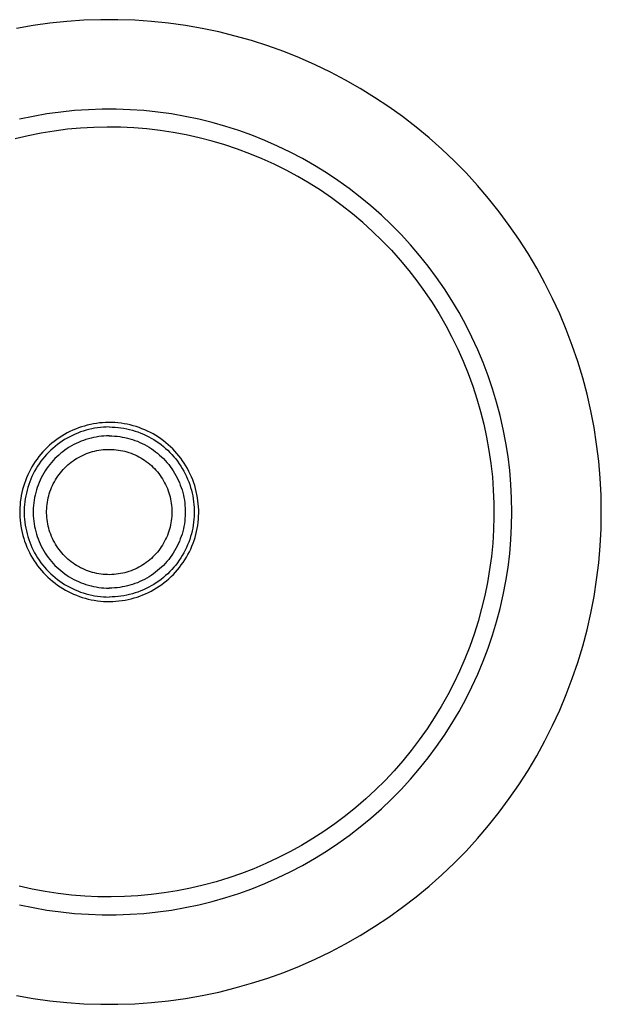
# Model space of a CAD drawing. Header units: millimetres. Extents: x 13 to 1450, y -837 to 950.
# Tile 4 of 7: x 1170 to 1203, y -591 to -536. Entities that reach past the tile are written whole.
import ezdxf

# ---------------------------------------------------------------- set-up
doc = ezdxf.new("R2010")
doc.units = ezdxf.units.MM
doc.layers.add('Make2D$Visible$Curves', color=7, linetype='Continuous', true_color=0x000000)

msp = doc.modelspace()

# ---------------------------------------------------------------- linework, layer by layer
at = {"layer": 'Make2D$Visible$Curves', "color": 18, "lineweight": -3, "true_color": 0x000000}
for p, q in [((1174.792, -535.61), (1173.843, -535.643)), ((1175.742, -535.61), (1174.792, -535.61)), ((1176.69, -535.643), (1175.742, -535.61)), ((1171.012, -535.937), (1170.077, -536.1)), ((1171.952, -535.806), (1171.012, -535.937)), ((1172.896, -535.708), (1171.952, -535.806)), ((1173.843, -535.643), (1172.896, -535.708)), ((1177.637, -535.708), (1176.69, -535.643)), ((1178.582, -535.806), (1177.637, -535.708)), ((1179.522, -535.937), (1178.582, -535.806)), ((1180.457, -536.1), (1179.522, -535.937)), ((1181.386, -536.295), (1180.457, -536.1)), ((1182.308, -536.522), (1181.386, -536.295)), ((1183.221, -536.781), (1182.308, -536.522)), ((1184.125, -537.072), (1183.221, -536.781)), ((1185.018, -537.393), (1184.125, -537.072)), ((1185.9, -537.745), (1185.018, -537.393)), ((1186.769, -538.127), (1185.9, -537.745)), ((1187.625, -538.539), (1186.769, -538.127)), ((1188.465, -538.98), (1187.625, -538.539)), ((1189.29, -539.45), (1188.465, -538.98)), ((1190.098, -539.948), (1189.29, -539.45)), ((1190.889, -540.474), (1190.098, -539.948)), ((1191.66, -541.026), (1190.889, -540.474)), ((1171.02, -541.01), (1170.26, -541.17)), ((1171.785, -540.877), (1171.02, -541.01)), ((1172.555, -540.77), (1171.785, -540.877)), ((1173.327, -540.69), (1172.555, -540.77)), ((1174.102, -540.636), (1173.327, -540.69)), ((1174.878, -540.609), (1174.102, -540.636)), ((1175.655, -540.609), (1174.878, -540.609)), ((1176.431, -540.636), (1175.655, -540.609)), ((1177.206, -540.69), (1176.431, -540.636)), ((1177.979, -540.77), (1177.206, -540.69)), ((1178.748, -540.877), (1177.979, -540.77)), ((1179.513, -541.01), (1178.748, -540.877)), ((1180.274, -541.17), (1179.513, -541.01)), ((1192.413, -541.605), (1191.66, -541.026)), ((1173.669, -541.665), (1172.929, -541.733)), ((1174.41, -541.623), (1173.669, -541.665)), ((1175.152, -541.606), (1174.41, -541.623)), ((1175.894, -541.615), (1175.152, -541.606)), ((1176.635, -541.649), (1175.894, -541.615)), ((1177.375, -541.709), (1176.635, -541.649)), ((1181.028, -541.356), (1180.274, -541.17)), ((1181.775, -541.568), (1181.028, -541.356)), ((1182.515, -541.805), (1181.775, -541.568)), ((1193.145, -542.21), (1192.413, -541.605)), ((1170.732, -542.089), (1170.01, -542.258)), ((1171.46, -541.945), (1170.732, -542.089)), ((1172.193, -541.827), (1171.46, -541.945)), ((1172.929, -541.733), (1172.193, -541.827)), ((1178.112, -541.795), (1177.375, -541.709)), ((1178.846, -541.906), (1178.112, -541.795)), ((1179.576, -542.042), (1178.846, -541.906)), ((1180.3, -542.203), (1179.576, -542.042)), ((1181.019, -542.389), (1180.3, -542.203)), ((1183.245, -542.068), (1182.515, -541.805)), ((1183.967, -542.356), (1183.245, -542.068)), ((1193.855, -542.84), (1193.145, -542.21)), ((1181.73, -542.6), (1181.019, -542.389)), ((1182.434, -542.836), (1181.73, -542.6)), ((1184.678, -542.669), (1183.967, -542.356)), ((1185.378, -543.006), (1184.678, -542.669)), ((1183.129, -543.095), (1182.434, -542.836)), ((1183.815, -543.378), (1183.129, -543.095)), ((1186.065, -543.367), (1185.378, -543.006)), ((1194.544, -543.493), (1193.855, -542.84)), ((1184.491, -543.685), (1183.815, -543.378)), ((1185.156, -544.015), (1184.491, -543.685)), ((1186.74, -543.751), (1186.065, -543.367)), ((1187.402, -544.159), (1186.74, -543.751)), ((1195.209, -544.17), (1194.544, -543.493)), ((1185.809, -544.368), (1185.156, -544.015)), ((1186.45, -544.743), (1185.809, -544.368)), ((1188.048, -544.589), (1187.402, -544.159)), ((1195.851, -544.87), (1195.209, -544.17)), ((1187.077, -545.14), (1186.45, -544.743)), ((1188.68, -545.041), (1188.048, -544.589)), ((1196.468, -545.591), (1195.851, -544.87)), ((1187.69, -545.558), (1187.077, -545.14)), ((1189.295, -545.515), (1188.68, -545.041)), ((1189.894, -546.009), (1189.295, -545.515)), ((1188.288, -545.997), (1187.69, -545.558)), ((1188.871, -546.457), (1188.288, -545.997)), ((1190.476, -546.524), (1189.894, -546.009)), ((1197.06, -546.334), (1196.468, -545.591)), ((1189.437, -546.937), (1188.871, -546.457)), ((1191.039, -547.059), (1190.476, -546.524)), ((1197.626, -547.096), (1197.06, -546.334)), ((1189.987, -547.435), (1189.437, -546.937)), ((1191.583, -547.613), (1191.039, -547.059)), ((1198.165, -547.877), (1197.626, -547.096)), ((1190.519, -547.953), (1189.987, -547.435)), ((1192.108, -548.186), (1191.583, -547.613)), ((1191.033, -548.488), (1190.519, -547.953)), ((1192.613, -548.776), (1192.108, -548.186)), ((1198.677, -548.676), (1198.165, -547.877)), ((1191.033, -548.488), (1191.528, -549.041)), ((1193.098, -549.383), (1192.613, -548.776)), ((1199.161, -549.493), (1198.677, -548.676)), ((1191.528, -549.041), (1192.004, -549.611)), ((1192.004, -549.611), (1192.46, -550.197)), ((1193.561, -550.007), (1193.098, -549.383)), ((1199.617, -550.326), (1199.161, -549.493)), ((1192.46, -550.197), (1192.895, -550.798)), ((1194.002, -550.646), (1193.561, -550.007)), ((1200.043, -551.174), (1199.617, -550.326)), ((1192.895, -550.798), (1193.31, -551.413)), ((1194.421, -551.3), (1194.002, -550.646)), ((1193.31, -551.413), (1193.702, -552.043)), ((1194.817, -551.968), (1194.421, -551.3)), ((1200.441, -552.036), (1200.043, -551.174)), ((1193.702, -552.043), (1194.073, -552.686)), ((1195.19, -552.65), (1194.817, -551.968)), ((1200.808, -552.912), (1200.441, -552.036)), ((1195.539, -553.343), (1195.19, -552.65)), ((1194.073, -552.686), (1194.422, -553.341)), ((1201.144, -553.799), (1200.808, -552.912)), ((1194.422, -553.341), (1194.747, -554.008)), ((1195.864, -554.049), (1195.539, -553.343)), ((1194.747, -554.008), (1195.05, -554.686)), ((1196.164, -554.765), (1195.864, -554.049)), ((1201.45, -554.698), (1201.144, -553.799)), ((1195.05, -554.686), (1195.329, -555.374)), ((1196.439, -555.492), (1196.164, -554.765)), ((1201.725, -555.607), (1201.45, -554.698)), ((1195.329, -555.374), (1195.583, -556.071)), ((1196.689, -556.227), (1196.439, -555.492)), ((1201.968, -556.525), (1201.725, -555.607)), ((1195.583, -556.071), (1195.814, -556.777)), ((1196.914, -556.97), (1196.689, -556.227)), ((1195.814, -556.777), (1196.02, -557.49)), ((1197.113, -557.721), (1196.914, -556.97)), ((1202.179, -557.45), (1201.968, -556.525)), ((1196.02, -557.49), (1196.202, -558.209)), ((1202.358, -558.382), (1202.179, -557.45)), ((1174.552, -558.157), (1174.382, -558.185)), ((1174.723, -558.135), (1174.552, -558.157)), ((1174.895, -558.12), (1174.723, -558.135)), ((1175.067, -558.11), (1174.895, -558.12)), ((1175.24, -558.106), (1175.067, -558.11)), ((1175.413, -558.108), (1175.24, -558.106)), ((1175.585, -558.116), (1175.413, -558.108)), ((1175.757, -558.13), (1175.585, -558.116)), ((1175.929, -558.15), (1175.757, -558.13)), ((1176.099, -558.176), (1175.929, -558.15)), ((1197.286, -558.478), (1197.113, -557.721)), ((1172.92, -558.691), (1172.769, -558.775)), ((1173.073, -558.613), (1172.92, -558.691)), ((1173.23, -558.54), (1173.073, -558.613)), ((1173.389, -558.472), (1173.23, -558.54)), ((1173.506, -558.694), (1173.355, -558.758)), ((1173.55, -558.41), (1173.389, -558.472)), ((1173.659, -558.636), (1173.506, -558.694)), ((1173.713, -558.353), (1173.55, -558.41)), ((1173.815, -558.583), (1173.659, -558.636)), ((1173.878, -558.303), (1173.713, -558.353)), ((1173.972, -558.536), (1173.815, -558.583)), ((1174.044, -558.258), (1173.878, -558.303)), ((1174.13, -558.494), (1173.972, -558.536)), ((1174.212, -558.218), (1174.044, -558.258)), ((1174.29, -558.457), (1174.13, -558.494)), ((1174.382, -558.185), (1174.212, -558.218)), ((1174.451, -558.426), (1174.29, -558.457)), ((1174.613, -558.401), (1174.451, -558.426)), ((1174.776, -558.381), (1174.613, -558.401)), ((1174.939, -558.367), (1174.776, -558.381)), ((1175.103, -558.359), (1174.939, -558.367)), ((1175.267, -558.356), (1175.103, -558.359)), ((1175.267, -558.356), (1175.431, -558.359)), ((1175.431, -558.359), (1175.595, -558.367)), ((1175.595, -558.367), (1175.758, -558.381)), ((1175.758, -558.381), (1175.921, -558.401)), ((1175.921, -558.401), (1176.083, -558.426)), ((1176.083, -558.426), (1176.244, -558.457)), ((1176.269, -558.207), (1176.099, -558.176)), ((1176.244, -558.457), (1176.404, -558.494)), ((1176.437, -558.245), (1176.269, -558.207)), ((1176.404, -558.494), (1176.562, -558.536)), ((1176.604, -558.288), (1176.437, -558.245)), ((1176.562, -558.536), (1176.719, -558.583)), ((1176.77, -558.337), (1176.604, -558.288)), ((1176.719, -558.583), (1176.874, -558.636)), ((1176.934, -558.392), (1176.77, -558.337)), ((1176.874, -558.636), (1177.028, -558.694)), ((1177.095, -558.452), (1176.934, -558.392)), ((1177.028, -558.694), (1177.179, -558.758)), ((1177.255, -558.518), (1177.095, -558.452)), ((1177.412, -558.589), (1177.255, -558.518)), ((1177.567, -558.666), (1177.412, -558.589)), ((1177.719, -558.748), (1177.567, -558.666)), ((1196.202, -558.209), (1196.358, -558.935)), ((1197.432, -559.241), (1197.286, -558.478)), ((1202.505, -559.32), (1202.358, -558.382)), ((1172.196, -559.16), (1172.062, -559.268)), ((1172.334, -559.056), (1172.196, -559.16)), ((1172.476, -558.957), (1172.334, -559.056)), ((1172.501, -559.244), (1172.37, -559.342)), ((1172.621, -558.864), (1172.476, -558.957)), ((1172.636, -559.151), (1172.501, -559.244)), ((1172.769, -558.775), (1172.621, -558.864)), ((1172.774, -559.062), (1172.636, -559.151)), ((1172.916, -558.979), (1172.774, -559.062)), ((1173.059, -558.9), (1172.916, -558.979)), ((1173.206, -558.826), (1173.059, -558.9)), ((1173.355, -558.758), (1173.206, -558.826)), ((1173.556, -559.215), (1173.423, -559.277)), ((1173.691, -559.159), (1173.556, -559.215)), ((1173.829, -559.107), (1173.691, -559.159)), ((1173.967, -559.059), (1173.829, -559.107)), ((1174.108, -559.017), (1173.967, -559.059)), ((1174.25, -558.979), (1174.108, -559.017)), ((1174.393, -558.947), (1174.25, -558.979)), ((1174.537, -558.919), (1174.393, -558.947)), ((1174.682, -558.896), (1174.537, -558.919)), ((1174.827, -558.879), (1174.682, -558.896)), ((1174.974, -558.866), (1174.827, -558.879)), ((1175.12, -558.858), (1174.974, -558.866)), ((1175.267, -558.856), (1175.12, -558.858)), ((1175.267, -558.856), (1175.414, -558.858)), ((1175.414, -558.858), (1175.56, -558.866)), ((1175.56, -558.866), (1175.706, -558.879)), ((1175.706, -558.879), (1175.852, -558.896)), ((1175.852, -558.896), (1175.997, -558.919)), ((1175.997, -558.919), (1176.141, -558.947)), ((1176.141, -558.947), (1176.284, -558.979)), ((1176.284, -558.979), (1176.426, -559.017)), ((1176.426, -559.017), (1176.566, -559.059)), ((1176.566, -559.059), (1176.705, -559.107)), ((1176.705, -559.107), (1176.842, -559.159)), ((1176.842, -559.159), (1176.978, -559.215)), ((1176.978, -559.215), (1177.111, -559.277)), ((1177.179, -558.758), (1177.328, -558.826)), ((1177.328, -558.826), (1177.474, -558.9)), ((1177.474, -558.9), (1177.618, -558.979)), ((1177.618, -558.979), (1177.759, -559.062)), ((1177.868, -558.835), (1177.719, -558.748)), ((1177.759, -559.062), (1177.897, -559.151)), ((1178.013, -558.928), (1177.868, -558.835)), ((1177.897, -559.151), (1178.032, -559.244)), ((1178.156, -559.025), (1178.013, -558.928)), ((1178.032, -559.244), (1178.164, -559.342)), ((1178.295, -559.127), (1178.156, -559.025)), ((1178.431, -559.234), (1178.295, -559.127)), ((1178.562, -559.346), (1178.431, -559.234)), ((1196.358, -558.935), (1196.49, -559.665)), ((1197.553, -560.009), (1197.432, -559.241)), ((1171.564, -559.746), (1171.45, -559.876)), ((1171.682, -559.62), (1171.564, -559.746)), ((1171.805, -559.498), (1171.682, -559.62)), ((1171.879, -559.776), (1171.766, -559.895)), ((1171.931, -559.381), (1171.805, -559.498)), ((1171.996, -559.661), (1171.879, -559.776)), ((1172.062, -559.268), (1171.931, -559.381)), ((1172.117, -559.55), (1171.996, -559.661)), ((1172.242, -559.444), (1172.117, -559.55)), ((1172.37, -559.342), (1172.242, -559.444)), ((1172.675, -559.738), (1172.56, -559.829)), ((1172.793, -559.65), (1172.675, -559.738)), ((1172.913, -559.567), (1172.793, -559.65)), ((1173.037, -559.488), (1172.913, -559.567)), ((1173.163, -559.413), (1173.037, -559.488)), ((1173.292, -559.343), (1173.163, -559.413)), ((1173.423, -559.277), (1173.292, -559.343)), ((1173.991, -559.847), (1174.105, -559.804)), ((1174.105, -559.804), (1174.22, -559.766)), ((1174.22, -559.766), (1174.337, -559.732)), ((1174.337, -559.732), (1174.454, -559.701)), ((1174.454, -559.701), (1174.573, -559.675)), ((1174.573, -559.675), (1174.692, -559.653)), ((1174.692, -559.653), (1174.813, -559.635)), ((1174.813, -559.635), (1174.933, -559.622)), ((1174.933, -559.622), (1175.054, -559.612)), ((1175.054, -559.612), (1175.176, -559.607)), ((1175.176, -559.607), (1175.297, -559.606)), ((1175.297, -559.606), (1175.419, -559.609)), ((1175.419, -559.609), (1175.54, -559.616)), ((1175.54, -559.616), (1175.661, -559.628)), ((1175.661, -559.628), (1175.781, -559.644)), ((1175.781, -559.644), (1175.901, -559.664)), ((1175.901, -559.664), (1176.02, -559.688)), ((1176.02, -559.688), (1176.138, -559.716)), ((1176.138, -559.716), (1176.256, -559.748)), ((1176.256, -559.748), (1176.371, -559.785)), ((1176.371, -559.785), (1176.486, -559.825)), ((1177.111, -559.277), (1177.242, -559.343)), ((1177.242, -559.343), (1177.371, -559.413)), ((1177.371, -559.413), (1177.497, -559.488)), ((1177.497, -559.488), (1177.62, -559.567)), ((1177.62, -559.567), (1177.741, -559.65)), ((1177.741, -559.65), (1177.859, -559.738)), ((1177.859, -559.738), (1177.974, -559.829)), ((1178.164, -559.342), (1178.292, -559.444)), ((1178.292, -559.444), (1178.417, -559.55)), ((1178.417, -559.55), (1178.538, -559.661)), ((1178.538, -559.661), (1178.654, -559.776)), ((1178.69, -559.462), (1178.562, -559.346)), ((1178.654, -559.776), (1178.767, -559.895)), ((1178.814, -559.582), (1178.69, -559.462)), ((1178.933, -559.706), (1178.814, -559.582)), ((1179.049, -559.835), (1178.933, -559.706)), ((1196.49, -559.665), (1196.596, -560.4)), ((1202.619, -560.263), (1202.505, -559.32)), ((1171.137, -560.288), (1171.042, -560.432)), ((1171.236, -560.147), (1171.137, -560.288)), ((1171.341, -560.009), (1171.236, -560.147)), ((1171.45, -559.876), (1171.341, -560.009)), ((1171.453, -560.274), (1171.358, -560.408)), ((1171.553, -560.144), (1171.453, -560.274)), ((1171.658, -560.018), (1171.553, -560.144)), ((1171.766, -559.895), (1171.658, -560.018)), ((1172.038, -560.343), (1171.944, -560.456)), ((1172.135, -560.233), (1172.038, -560.343)), ((1172.236, -560.127), (1172.135, -560.233)), ((1172.34, -560.024), (1172.236, -560.127)), ((1172.449, -559.925), (1172.34, -560.024)), ((1172.56, -559.829), (1172.449, -559.925)), ((1173.051, -560.397), (1173.146, -560.321)), ((1173.146, -560.321), (1173.244, -560.249)), ((1173.244, -560.249), (1173.345, -560.181)), ((1173.345, -560.181), (1173.447, -560.116)), ((1173.447, -560.116), (1173.552, -560.055)), ((1173.552, -560.055), (1173.659, -559.997)), ((1173.659, -559.997), (1173.768, -559.943)), ((1173.768, -559.943), (1173.879, -559.893)), ((1173.879, -559.893), (1173.991, -559.847)), ((1176.486, -559.825), (1176.599, -559.869)), ((1176.599, -559.869), (1176.711, -559.918)), ((1176.711, -559.918), (1176.821, -559.97)), ((1176.821, -559.97), (1176.928, -560.025)), ((1176.928, -560.025), (1177.034, -560.085)), ((1177.034, -560.085), (1177.138, -560.148)), ((1177.138, -560.148), (1177.24, -560.215)), ((1177.24, -560.215), (1177.339, -560.285)), ((1177.339, -560.285), (1177.435, -560.359)), ((1177.435, -560.359), (1177.53, -560.436)), ((1177.974, -559.829), (1178.085, -559.925)), ((1178.085, -559.925), (1178.193, -560.024)), ((1178.193, -560.024), (1178.298, -560.127)), ((1178.298, -560.127), (1178.399, -560.233)), ((1178.399, -560.233), (1178.496, -560.343)), ((1178.496, -560.343), (1178.59, -560.456)), ((1178.767, -559.895), (1178.876, -560.018)), ((1178.876, -560.018), (1178.981, -560.144)), ((1178.981, -560.144), (1179.081, -560.274)), ((1179.159, -559.967), (1179.049, -559.835)), ((1179.081, -560.274), (1179.176, -560.408)), ((1179.265, -560.104), (1179.159, -559.967)), ((1179.366, -560.243), (1179.265, -560.104)), ((1179.463, -560.387), (1179.366, -560.243)), ((1197.646, -560.78), (1197.553, -560.009)), ((1202.701, -561.209), (1202.619, -560.263)), ((1170.788, -560.883), (1170.714, -561.039)), ((1170.868, -560.73), (1170.788, -560.883)), ((1170.952, -560.579), (1170.868, -560.73)), ((1171.042, -560.432), (1170.952, -560.579)), ((1171.1, -560.826), (1171.023, -560.971)), ((1171.181, -560.684), (1171.1, -560.826)), ((1171.267, -560.544), (1171.181, -560.684)), ((1171.358, -560.408), (1171.267, -560.544)), ((1171.688, -560.814), (1171.611, -560.939)), ((1171.769, -560.692), (1171.688, -560.814)), ((1171.855, -560.572), (1171.769, -560.692)), ((1171.944, -560.456), (1171.855, -560.572)), ((1172.464, -561.009), (1172.539, -560.913)), ((1172.539, -560.913), (1172.616, -560.82)), ((1172.616, -560.82), (1172.697, -560.729)), ((1172.697, -560.729), (1172.781, -560.642)), ((1172.781, -560.642), (1172.868, -560.557)), ((1172.868, -560.557), (1172.958, -560.475)), ((1172.958, -560.475), (1173.051, -560.397)), ((1177.53, -560.436), (1177.621, -560.516)), ((1177.621, -560.516), (1177.709, -560.599)), ((1177.709, -560.599), (1177.795, -560.685)), ((1177.795, -560.685), (1177.877, -560.774)), ((1177.877, -560.774), (1177.957, -560.866)), ((1177.957, -560.866), (1178.033, -560.961)), ((1178.59, -560.456), (1178.679, -560.572)), ((1178.679, -560.572), (1178.765, -560.692)), ((1178.765, -560.692), (1178.846, -560.814)), ((1178.846, -560.814), (1178.923, -560.939)), ((1179.176, -560.408), (1179.267, -560.544)), ((1179.267, -560.544), (1179.353, -560.684)), ((1179.353, -560.684), (1179.434, -560.826)), ((1179.434, -560.826), (1179.51, -560.971)), ((1179.554, -560.533), (1179.463, -560.387)), ((1179.64, -560.683), (1179.554, -560.533)), ((1179.721, -560.835), (1179.64, -560.683)), ((1179.797, -560.99), (1179.721, -560.835)), ((1196.596, -560.4), (1196.677, -561.138)), ((1197.713, -561.554), (1197.646, -560.78)), ((1170.582, -561.358), (1170.525, -561.521)), ((1170.645, -561.197), (1170.582, -561.358)), ((1170.714, -561.039), (1170.645, -561.197)), ((1170.826, -561.421), (1170.77, -561.576)), ((1170.886, -561.269), (1170.826, -561.421)), ((1170.952, -561.119), (1170.886, -561.269)), ((1171.023, -560.971), (1170.952, -561.119)), ((1171.347, -561.462), (1171.293, -561.599)), ((1171.406, -561.328), (1171.347, -561.462)), ((1171.47, -561.196), (1171.406, -561.328)), ((1171.538, -561.066), (1171.47, -561.196)), ((1171.611, -560.939), (1171.538, -561.066)), ((1172.144, -561.525), (1172.201, -561.418)), ((1172.201, -561.418), (1172.261, -561.312)), ((1172.261, -561.312), (1172.325, -561.209)), ((1172.325, -561.209), (1172.393, -561.108)), ((1172.393, -561.108), (1172.464, -561.009)), ((1178.033, -560.961), (1178.106, -561.058)), ((1178.106, -561.058), (1178.175, -561.158)), ((1178.175, -561.158), (1178.241, -561.26)), ((1178.241, -561.26), (1178.303, -561.365)), ((1178.303, -561.365), (1178.362, -561.471)), ((1178.923, -560.939), (1178.995, -561.066)), ((1178.995, -561.066), (1179.064, -561.196)), ((1179.064, -561.196), (1179.127, -561.328)), ((1179.127, -561.328), (1179.186, -561.462)), ((1179.186, -561.462), (1179.241, -561.599)), ((1179.51, -560.971), (1179.581, -561.119)), ((1179.581, -561.119), (1179.647, -561.269)), ((1179.647, -561.269), (1179.708, -561.421)), ((1179.708, -561.421), (1179.764, -561.576)), ((1179.868, -561.148), (1179.797, -560.99)), ((1179.932, -561.308), (1179.868, -561.148)), ((1179.992, -561.47), (1179.932, -561.308)), ((1196.677, -561.138), (1196.732, -561.878)), ((1202.75, -562.157), (1202.701, -561.209)), ((1170.427, -561.852), (1170.386, -562.019)), ((1170.473, -561.685), (1170.427, -561.852)), ((1170.525, -561.521), (1170.473, -561.685)), ((1170.675, -561.89), (1170.636, -562.049)), ((1170.72, -561.732), (1170.675, -561.89)), ((1170.77, -561.576), (1170.72, -561.732)), ((1171.199, -561.876), (1171.159, -562.018)), ((1171.243, -561.737), (1171.199, -561.876)), ((1171.293, -561.599), (1171.243, -561.737)), ((1171.918, -562.088), (1171.955, -561.972)), ((1171.955, -561.972), (1171.997, -561.858)), ((1171.997, -561.858), (1172.042, -561.745)), ((1172.042, -561.745), (1172.091, -561.634)), ((1172.091, -561.634), (1172.144, -561.525)), ((1178.362, -561.471), (1178.416, -561.579)), ((1178.416, -561.579), (1178.468, -561.69)), ((1178.468, -561.69), (1178.515, -561.802)), ((1178.515, -561.802), (1178.558, -561.915)), ((1178.558, -561.915), (1178.597, -562.03)), ((1179.241, -561.599), (1179.29, -561.737)), ((1179.29, -561.737), (1179.335, -561.876)), ((1179.335, -561.876), (1179.375, -562.018)), ((1179.764, -561.576), (1179.814, -561.732)), ((1179.814, -561.732), (1179.859, -561.89)), ((1179.859, -561.89), (1179.898, -562.049)), ((1180.045, -561.634), (1179.992, -561.47)), ((1180.093, -561.8), (1180.045, -561.634)), ((1180.135, -561.967), (1180.093, -561.8)), ((1180.172, -562.136), (1180.135, -561.967)), ((1196.732, -561.878), (1196.761, -562.619)), ((1197.753, -562.329), (1197.713, -561.554)), ((1170.3, -562.53), (1170.283, -562.702)), ((1170.323, -562.359), (1170.3, -562.53)), ((1170.352, -562.188), (1170.323, -562.359)), ((1170.386, -562.019), (1170.352, -562.188)), ((1170.551, -562.533), (1170.535, -562.696)), ((1170.574, -562.371), (1170.551, -562.533)), ((1170.602, -562.209), (1170.574, -562.371)), ((1170.636, -562.049), (1170.602, -562.209)), ((1171.068, -562.448), (1171.048, -562.594)), ((1171.093, -562.304), (1171.068, -562.448)), ((1171.123, -562.16), (1171.093, -562.304)), ((1171.159, -562.018), (1171.123, -562.16)), ((1171.793, -562.682), (1171.809, -562.561)), ((1171.809, -562.561), (1171.83, -562.442)), ((1171.83, -562.442), (1171.856, -562.323)), ((1171.856, -562.323), (1171.885, -562.205)), ((1171.885, -562.205), (1171.918, -562.088)), ((1178.597, -562.03), (1178.633, -562.146)), ((1178.633, -562.146), (1178.664, -562.264)), ((1178.664, -562.264), (1178.691, -562.382)), ((1178.691, -562.382), (1178.714, -562.501)), ((1178.714, -562.501), (1178.733, -562.621)), ((1179.375, -562.018), (1179.41, -562.16)), ((1179.41, -562.16), (1179.44, -562.304)), ((1179.44, -562.304), (1179.466, -562.448)), ((1179.466, -562.448), (1179.486, -562.594)), ((1179.898, -562.049), (1179.931, -562.209)), ((1179.931, -562.209), (1179.96, -562.371)), ((1179.96, -562.371), (1179.982, -562.533)), ((1179.982, -562.533), (1179.999, -562.696)), ((1180.202, -562.306), (1180.172, -562.136)), ((1180.227, -562.477), (1180.202, -562.306)), ((1180.246, -562.648), (1180.227, -562.477)), ((1197.767, -563.106), (1197.753, -562.329)), ((1202.767, -563.106), (1202.75, -562.157)), ((1170.272, -562.874), (1170.267, -563.046)), ((1170.267, -563.046), (1170.268, -563.219)), ((1170.283, -562.702), (1170.272, -562.874)), ((1170.523, -562.86), (1170.518, -563.024)), ((1170.518, -563.024), (1170.518, -563.188)), ((1170.535, -562.696), (1170.523, -562.86)), ((1171.023, -562.886), (1171.017, -563.032)), ((1171.017, -563.032), (1171.017, -563.179)), ((1171.033, -562.739), (1171.023, -562.886)), ((1171.048, -562.594), (1171.033, -562.739)), ((1171.767, -563.045), (1171.772, -562.924)), ((1171.767, -563.167), (1171.767, -563.045)), ((1171.772, -562.924), (1171.78, -562.802)), ((1171.78, -562.802), (1171.793, -562.682)), ((1178.733, -562.621), (1178.748, -562.742)), ((1178.748, -562.742), (1178.758, -562.863)), ((1178.758, -562.863), (1178.765, -562.984)), ((1178.765, -562.984), (1178.767, -563.106)), ((1178.767, -563.106), (1178.765, -563.227)), ((1179.486, -562.594), (1179.501, -562.739)), ((1179.501, -562.739), (1179.511, -562.886)), ((1179.511, -562.886), (1179.516, -563.032)), ((1179.516, -563.032), (1179.516, -563.179)), ((1179.999, -562.696), (1180.01, -562.86)), ((1180.01, -562.86), (1180.016, -563.024)), ((1180.016, -563.024), (1180.016, -563.188)), ((1180.259, -562.82), (1180.246, -562.648)), ((1180.266, -562.993), (1180.259, -562.82)), ((1180.266, -563.165), (1180.266, -562.993)), ((1196.761, -562.619), (1196.765, -563.362)), ((1197.753, -563.882), (1197.767, -563.106)), ((1202.75, -564.055), (1202.767, -563.106)), ((1170.268, -563.219), (1170.275, -563.391)), ((1170.275, -563.391), (1170.288, -563.564)), ((1170.288, -563.564), (1170.307, -563.735)), ((1170.518, -563.188), (1170.523, -563.352)), ((1170.523, -563.352), (1170.535, -563.515)), ((1170.535, -563.515), (1170.551, -563.678)), ((1171.017, -563.179), (1171.023, -563.326)), ((1171.023, -563.326), (1171.033, -563.472)), ((1171.033, -563.472), (1171.048, -563.618)), ((1171.048, -563.618), (1171.068, -563.763)), ((1171.772, -563.288), (1171.767, -563.167)), ((1171.78, -563.409), (1171.772, -563.288)), ((1171.793, -563.53), (1171.78, -563.409)), ((1171.809, -563.65), (1171.793, -563.53)), ((1171.83, -563.77), (1171.809, -563.65)), ((1178.733, -563.59), (1178.714, -563.71)), ((1178.748, -563.47), (1178.733, -563.59)), ((1178.758, -563.349), (1178.748, -563.47)), ((1178.765, -563.227), (1178.758, -563.349)), ((1179.486, -563.618), (1179.466, -563.763)), ((1179.501, -563.472), (1179.486, -563.618)), ((1179.511, -563.326), (1179.501, -563.472)), ((1179.516, -563.179), (1179.511, -563.326)), ((1179.999, -563.515), (1179.982, -563.678)), ((1180.01, -563.352), (1179.999, -563.515)), ((1180.016, -563.188), (1180.01, -563.352)), ((1180.234, -563.682), (1180.25, -563.51)), ((1180.25, -563.51), (1180.261, -563.338)), ((1180.261, -563.338), (1180.266, -563.165)), ((1196.765, -563.362), (1196.744, -564.104)), ((1170.307, -563.735), (1170.331, -563.906)), ((1170.331, -563.906), (1170.362, -564.076)), ((1170.362, -564.076), (1170.398, -564.245)), ((1170.551, -563.678), (1170.574, -563.841)), ((1170.574, -563.841), (1170.602, -564.002)), ((1170.602, -564.002), (1170.636, -564.163)), ((1170.636, -564.163), (1170.675, -564.322)), ((1171.068, -563.763), (1171.093, -563.908)), ((1171.093, -563.908), (1171.123, -564.052)), ((1171.123, -564.052), (1171.159, -564.194)), ((1171.159, -564.194), (1171.199, -564.335)), ((1171.856, -563.889), (1171.83, -563.77)), ((1171.885, -564.007), (1171.856, -563.889)), ((1171.918, -564.124), (1171.885, -564.007)), ((1171.955, -564.239), (1171.918, -564.124)), ((1178.597, -564.182), (1178.558, -564.297)), ((1178.633, -564.065), (1178.597, -564.182)), ((1178.664, -563.948), (1178.633, -564.065)), ((1178.691, -563.83), (1178.664, -563.948)), ((1178.714, -563.71), (1178.691, -563.83)), ((1179.375, -564.194), (1179.335, -564.335)), ((1179.41, -564.052), (1179.375, -564.194)), ((1179.44, -563.908), (1179.41, -564.052)), ((1179.466, -563.763), (1179.44, -563.908)), ((1179.898, -564.163), (1179.859, -564.322)), ((1179.931, -564.002), (1179.898, -564.163)), ((1179.96, -563.841), (1179.931, -564.002)), ((1179.982, -563.678), (1179.96, -563.841)), ((1180.107, -564.36), (1180.147, -564.192)), ((1180.147, -564.192), (1180.182, -564.023)), ((1180.182, -564.023), (1180.211, -563.853)), ((1180.211, -563.853), (1180.234, -563.682)), ((1196.744, -564.104), (1196.696, -564.844)), ((1197.713, -564.658), (1197.753, -563.882)), ((1202.701, -565.003), (1202.75, -564.055)), ((1170.398, -564.245), (1170.44, -564.412)), ((1170.44, -564.412), (1170.488, -564.578)), ((1170.488, -564.578), (1170.542, -564.742)), ((1170.542, -564.742), (1170.601, -564.904)), ((1170.675, -564.322), (1170.72, -564.48)), ((1170.72, -564.48), (1170.77, -564.636)), ((1170.77, -564.636), (1170.826, -564.79)), ((1171.199, -564.335), (1171.243, -564.475)), ((1171.243, -564.475), (1171.293, -564.613)), ((1171.293, -564.613), (1171.347, -564.749)), ((1171.347, -564.749), (1171.406, -564.883)), ((1171.997, -564.353), (1171.955, -564.239)), ((1172.042, -564.466), (1171.997, -564.353)), ((1172.091, -564.577), (1172.042, -564.466)), ((1172.144, -564.687), (1172.091, -564.577)), ((1172.201, -564.794), (1172.144, -564.687)), ((1178.362, -564.741), (1178.303, -564.847)), ((1178.416, -564.632), (1178.362, -564.741)), ((1178.468, -564.522), (1178.416, -564.632)), ((1178.515, -564.41), (1178.468, -564.522)), ((1178.558, -564.297), (1178.515, -564.41)), ((1179.186, -564.749), (1179.127, -564.883)), ((1179.241, -564.613), (1179.186, -564.749)), ((1179.29, -564.475), (1179.241, -564.613)), ((1179.335, -564.335), (1179.29, -564.475)), ((1179.764, -564.636), (1179.708, -564.79)), ((1179.814, -564.48), (1179.764, -564.636)), ((1179.859, -564.322), (1179.814, -564.48)), ((1179.951, -564.854), (1180.009, -564.691)), ((1180.009, -564.691), (1180.061, -564.526)), ((1180.061, -564.526), (1180.107, -564.36)), ((1197.646, -565.432), (1197.713, -564.658)), ((1170.601, -564.904), (1170.666, -565.064)), ((1170.666, -565.064), (1170.737, -565.221)), ((1170.737, -565.221), (1170.812, -565.377)), ((1170.826, -564.79), (1170.886, -564.942)), ((1170.886, -564.942), (1170.952, -565.093)), ((1170.952, -565.093), (1171.023, -565.24)), ((1171.023, -565.24), (1171.1, -565.386)), ((1171.406, -564.883), (1171.47, -565.016)), ((1171.47, -565.016), (1171.538, -565.146)), ((1171.538, -565.146), (1171.611, -565.273)), ((1171.611, -565.273), (1171.688, -565.398)), ((1172.261, -564.899), (1172.201, -564.794)), ((1172.325, -565.003), (1172.261, -564.899)), ((1172.393, -565.104), (1172.325, -565.003)), ((1172.464, -565.202), (1172.393, -565.104)), ((1172.539, -565.298), (1172.464, -565.202)), ((1172.616, -565.392), (1172.539, -565.298)), ((1178.033, -565.251), (1177.957, -565.345)), ((1178.106, -565.153), (1178.033, -565.251)), ((1178.175, -565.053), (1178.106, -565.153)), ((1178.241, -564.951), (1178.175, -565.053)), ((1178.303, -564.847), (1178.241, -564.951)), ((1178.923, -565.273), (1178.846, -565.398)), ((1178.995, -565.146), (1178.923, -565.273)), ((1179.064, -565.016), (1178.995, -565.146)), ((1179.127, -564.883), (1179.064, -565.016)), ((1179.51, -565.24), (1179.434, -565.386)), ((1179.581, -565.093), (1179.51, -565.24)), ((1179.647, -564.942), (1179.581, -565.093)), ((1179.708, -564.79), (1179.647, -564.942)), ((1179.746, -565.329), (1179.82, -565.173)), ((1179.82, -565.173), (1179.888, -565.014)), ((1179.888, -565.014), (1179.951, -564.854)), ((1196.696, -564.844), (1196.624, -565.583)), ((1202.619, -565.949), (1202.701, -565.003)), ((1170.812, -565.377), (1170.893, -565.529)), ((1170.893, -565.529), (1170.98, -565.679)), ((1170.98, -565.679), (1171.071, -565.825)), ((1171.071, -565.825), (1171.167, -565.968)), ((1171.1, -565.386), (1171.181, -565.528)), ((1171.181, -565.528), (1171.267, -565.668)), ((1171.267, -565.668), (1171.358, -565.804)), ((1171.358, -565.804), (1171.453, -565.937)), ((1171.688, -565.398), (1171.769, -565.52)), ((1171.769, -565.52), (1171.855, -565.639)), ((1171.855, -565.639), (1171.944, -565.756)), ((1171.944, -565.756), (1172.038, -565.869)), ((1172.697, -565.482), (1172.616, -565.392)), ((1172.781, -565.57), (1172.697, -565.482)), ((1172.868, -565.655), (1172.781, -565.57)), ((1172.958, -565.736), (1172.868, -565.655)), ((1173.051, -565.815), (1172.958, -565.736)), ((1173.146, -565.89), (1173.051, -565.815)), ((1177.435, -565.853), (1177.339, -565.927)), ((1177.53, -565.776), (1177.435, -565.853)), ((1177.621, -565.696), (1177.53, -565.776)), ((1177.709, -565.613), (1177.621, -565.696)), ((1177.795, -565.526), (1177.709, -565.613)), ((1177.877, -565.437), (1177.795, -565.526)), ((1177.957, -565.345), (1177.877, -565.437)), ((1178.59, -565.756), (1178.496, -565.869)), ((1178.679, -565.639), (1178.59, -565.756)), ((1178.765, -565.52), (1178.679, -565.639)), ((1178.846, -565.398), (1178.765, -565.52)), ((1179.176, -565.804), (1179.081, -565.937)), ((1179.267, -565.668), (1179.176, -565.804)), ((1179.353, -565.528), (1179.267, -565.668)), ((1179.434, -565.386), (1179.353, -565.528)), ((1179.397, -565.924), (1179.492, -565.78)), ((1179.492, -565.78), (1179.582, -565.632)), ((1179.582, -565.632), (1179.666, -565.482)), ((1179.666, -565.482), (1179.746, -565.329)), ((1196.624, -565.583), (1196.525, -566.319)), ((1197.553, -566.203), (1197.646, -565.432)), ((1171.167, -565.968), (1171.268, -566.108)), ((1171.268, -566.108), (1171.374, -566.244)), ((1171.374, -566.244), (1171.485, -566.377)), ((1171.453, -565.937), (1171.553, -566.067)), ((1171.485, -566.377), (1171.6, -566.505)), ((1171.553, -566.067), (1171.658, -566.194)), ((1171.658, -566.194), (1171.766, -566.317)), ((1171.766, -566.317), (1171.879, -566.435)), ((1172.038, -565.869), (1172.135, -565.979)), ((1172.135, -565.979), (1172.236, -566.085)), ((1172.236, -566.085), (1172.34, -566.188)), ((1172.34, -566.188), (1172.449, -566.287)), ((1172.449, -566.287), (1172.56, -566.382)), ((1172.56, -566.382), (1172.675, -566.474)), ((1173.244, -565.962), (1173.146, -565.89)), ((1173.345, -566.031), (1173.244, -565.962)), ((1173.447, -566.096), (1173.345, -566.031)), ((1173.552, -566.157), (1173.447, -566.096)), ((1173.659, -566.215), (1173.552, -566.157)), ((1173.768, -566.269), (1173.659, -566.215)), ((1173.879, -566.319), (1173.768, -566.269)), ((1173.991, -566.365), (1173.879, -566.319)), ((1174.105, -566.407), (1173.991, -566.365)), ((1174.22, -566.446), (1174.105, -566.407)), ((1176.486, -566.387), (1176.371, -566.427)), ((1176.599, -566.342), (1176.486, -566.387)), ((1176.711, -566.294), (1176.599, -566.342)), ((1176.821, -566.242), (1176.711, -566.294)), ((1176.928, -566.186), (1176.821, -566.242)), ((1177.034, -566.127), (1176.928, -566.186)), ((1177.138, -566.064), (1177.034, -566.127)), ((1177.24, -565.997), (1177.138, -566.064)), ((1177.339, -565.927), (1177.24, -565.997)), ((1177.974, -566.382), (1177.859, -566.474)), ((1178.085, -566.287), (1177.974, -566.382)), ((1178.193, -566.188), (1178.085, -566.287)), ((1178.298, -566.085), (1178.193, -566.188)), ((1178.399, -565.979), (1178.298, -566.085)), ((1178.496, -565.869), (1178.399, -565.979)), ((1178.767, -566.317), (1178.654, -566.435)), ((1178.876, -566.194), (1178.767, -566.317)), ((1178.981, -566.067), (1178.876, -566.194)), ((1178.97, -566.466), (1179.083, -566.336)), ((1179.081, -565.937), (1178.981, -566.067)), ((1179.083, -566.336), (1179.193, -566.202)), ((1179.193, -566.202), (1179.297, -566.065)), ((1179.297, -566.065), (1179.397, -565.924)), ((1196.525, -566.319), (1196.402, -567.05)), ((1197.432, -566.97), (1197.553, -566.203)), ((1202.505, -566.891), (1202.619, -565.949)), ((1171.6, -566.505), (1171.72, -566.63)), ((1171.72, -566.63), (1171.844, -566.75)), ((1171.844, -566.75), (1171.971, -566.866)), ((1171.879, -566.435), (1171.996, -566.55)), ((1171.971, -566.866), (1172.103, -566.978)), ((1171.996, -566.55), (1172.117, -566.661)), ((1172.117, -566.661), (1172.242, -566.768)), ((1172.242, -566.768), (1172.37, -566.87)), ((1172.37, -566.87), (1172.501, -566.968)), ((1172.675, -566.474), (1172.793, -566.561)), ((1172.793, -566.561), (1172.913, -566.645)), ((1172.913, -566.645), (1173.037, -566.724)), ((1173.037, -566.724), (1173.163, -566.799)), ((1173.163, -566.799), (1173.292, -566.869)), ((1173.292, -566.869), (1173.423, -566.935)), ((1173.423, -566.935), (1173.556, -566.996)), ((1174.337, -566.48), (1174.22, -566.446)), ((1174.454, -566.51), (1174.337, -566.48)), ((1174.573, -566.536), (1174.454, -566.51)), ((1174.692, -566.558), (1174.573, -566.536)), ((1174.813, -566.576), (1174.692, -566.558)), ((1174.933, -566.59), (1174.813, -566.576)), ((1175.054, -566.599), (1174.933, -566.59)), ((1175.176, -566.605), (1175.054, -566.599)), ((1175.297, -566.606), (1175.176, -566.605)), ((1175.419, -566.603), (1175.297, -566.606)), ((1175.54, -566.595), (1175.419, -566.603)), ((1175.661, -566.584), (1175.54, -566.595)), ((1175.781, -566.568), (1175.661, -566.584)), ((1175.901, -566.548), (1175.781, -566.568)), ((1176.02, -566.524), (1175.901, -566.548)), ((1176.138, -566.496), (1176.02, -566.524)), ((1176.256, -566.463), (1176.138, -566.496)), ((1176.371, -566.427), (1176.256, -566.463)), ((1177.111, -566.935), (1176.978, -566.996)), ((1177.242, -566.869), (1177.111, -566.935)), ((1177.371, -566.799), (1177.242, -566.869)), ((1177.497, -566.724), (1177.371, -566.799)), ((1177.62, -566.645), (1177.497, -566.724)), ((1177.741, -566.561), (1177.62, -566.645)), ((1177.859, -566.474), (1177.741, -566.561)), ((1178.164, -566.87), (1178.032, -566.968)), ((1178.292, -566.768), (1178.164, -566.87)), ((1178.417, -566.661), (1178.292, -566.768)), ((1178.338, -567.052), (1178.472, -566.943)), ((1178.538, -566.55), (1178.417, -566.661)), ((1178.472, -566.943), (1178.602, -566.831)), ((1178.654, -566.435), (1178.538, -566.55)), ((1178.602, -566.831), (1178.729, -566.713)), ((1178.729, -566.713), (1178.852, -566.592)), ((1178.852, -566.592), (1178.97, -566.466)), ((1202.358, -567.829), (1202.505, -566.891)), ((1172.103, -566.978), (1172.239, -567.085)), ((1172.239, -567.085), (1172.378, -567.187)), ((1172.378, -567.187), (1172.52, -567.284)), ((1172.501, -566.968), (1172.636, -567.061)), ((1172.52, -567.284), (1172.666, -567.376)), ((1172.636, -567.061), (1172.774, -567.149)), ((1172.666, -567.376), (1172.815, -567.463)), ((1172.774, -567.149), (1172.916, -567.233)), ((1172.815, -567.463), (1172.967, -567.545)), ((1172.916, -567.233), (1173.059, -567.312)), ((1173.059, -567.312), (1173.206, -567.385)), ((1173.206, -567.385), (1173.355, -567.454)), ((1173.355, -567.454), (1173.506, -567.517)), ((1173.556, -566.996), (1173.691, -567.053)), ((1173.691, -567.053), (1173.829, -567.105)), ((1173.829, -567.105), (1173.967, -567.152)), ((1173.967, -567.152), (1174.108, -567.195)), ((1174.108, -567.195), (1174.25, -567.232)), ((1174.25, -567.232), (1174.393, -567.265)), ((1174.393, -567.265), (1174.537, -567.293)), ((1174.537, -567.293), (1174.682, -567.315)), ((1174.682, -567.315), (1174.827, -567.333)), ((1174.827, -567.333), (1174.974, -567.346)), ((1174.974, -567.346), (1175.12, -567.353)), ((1175.12, -567.353), (1175.267, -567.356)), ((1175.414, -567.353), (1175.267, -567.356)), ((1175.56, -567.346), (1175.414, -567.353)), ((1175.706, -567.333), (1175.56, -567.346)), ((1175.852, -567.315), (1175.706, -567.333)), ((1175.997, -567.293), (1175.852, -567.315)), ((1176.141, -567.265), (1175.997, -567.293)), ((1176.284, -567.232), (1176.141, -567.265)), ((1176.426, -567.195), (1176.284, -567.232)), ((1176.566, -567.152), (1176.426, -567.195)), ((1176.705, -567.105), (1176.566, -567.152)), ((1176.842, -567.053), (1176.705, -567.105)), ((1176.978, -566.996), (1176.842, -567.053)), ((1177.179, -567.454), (1177.028, -567.517)), ((1177.328, -567.385), (1177.179, -567.454)), ((1177.474, -567.312), (1177.328, -567.385)), ((1177.618, -567.233), (1177.474, -567.312)), ((1177.614, -567.521), (1177.765, -567.437)), ((1177.759, -567.149), (1177.618, -567.233)), ((1177.897, -567.061), (1177.759, -567.149)), ((1177.765, -567.437), (1177.913, -567.348)), ((1178.032, -566.968), (1177.897, -567.061)), ((1177.913, -567.348), (1178.058, -567.254)), ((1178.058, -567.254), (1178.2, -567.155)), ((1178.2, -567.155), (1178.338, -567.052)), ((1196.402, -567.05), (1196.253, -567.778)), ((1197.286, -567.733), (1197.432, -566.97)), ((1172.967, -567.545), (1173.122, -567.622)), ((1173.122, -567.622), (1173.279, -567.694)), ((1173.279, -567.694), (1173.438, -567.759)), ((1173.438, -567.759), (1173.6, -567.82)), ((1173.506, -567.517), (1173.659, -567.576)), ((1173.6, -567.82), (1173.764, -567.875)), ((1173.659, -567.576), (1173.815, -567.628)), ((1173.764, -567.875), (1173.929, -567.924)), ((1173.815, -567.628), (1173.972, -567.676)), ((1173.929, -567.924), (1174.096, -567.967)), ((1173.972, -567.676), (1174.13, -567.718)), ((1174.096, -567.967), (1174.265, -568.004)), ((1174.13, -567.718), (1174.29, -567.754)), ((1174.265, -568.004), (1174.434, -568.036)), ((1174.29, -567.754), (1174.451, -567.785)), ((1174.434, -568.036), (1174.605, -568.062)), ((1174.451, -567.785), (1174.613, -567.811)), ((1174.605, -568.062), (1174.777, -568.082)), ((1174.613, -567.811), (1174.776, -567.83)), ((1174.776, -567.83), (1174.939, -567.845)), ((1174.939, -567.845), (1175.103, -567.853)), ((1175.103, -567.853), (1175.267, -567.856)), ((1175.431, -567.853), (1175.267, -567.856)), ((1175.595, -567.845), (1175.431, -567.853)), ((1175.758, -567.83), (1175.595, -567.845)), ((1175.921, -567.811), (1175.758, -567.83)), ((1175.81, -568.076), (1175.982, -568.054)), ((1176.083, -567.785), (1175.921, -567.811)), ((1175.982, -568.054), (1176.152, -568.027)), ((1176.244, -567.754), (1176.083, -567.785)), ((1176.152, -568.027), (1176.321, -567.993)), ((1176.404, -567.718), (1176.244, -567.754)), ((1176.321, -567.993), (1176.489, -567.954)), ((1176.562, -567.676), (1176.404, -567.718)), ((1176.489, -567.954), (1176.656, -567.909)), ((1176.719, -567.628), (1176.562, -567.676)), ((1176.656, -567.909), (1176.821, -567.858)), ((1176.874, -567.576), (1176.719, -567.628)), ((1176.821, -567.858), (1176.984, -567.802)), ((1177.028, -567.517), (1176.874, -567.576)), ((1176.984, -567.802), (1177.145, -567.74)), ((1177.145, -567.74), (1177.304, -567.672)), ((1177.304, -567.672), (1177.46, -567.599)), ((1177.46, -567.599), (1177.614, -567.521)), ((1196.253, -567.778), (1196.079, -568.499)), ((1197.113, -568.49), (1197.286, -567.733)), ((1202.179, -568.761), (1202.358, -567.829)), ((1174.777, -568.082), (1174.949, -568.096)), ((1174.949, -568.096), (1175.121, -568.104)), ((1175.121, -568.104), (1175.294, -568.106)), ((1175.294, -568.106), (1175.466, -568.102)), ((1175.466, -568.102), (1175.639, -568.092)), ((1175.639, -568.092), (1175.81, -568.076)), ((1196.079, -568.499), (1195.881, -569.214)), ((1196.914, -569.241), (1197.113, -568.49)), ((1201.968, -569.687), (1202.179, -568.761)), ((1195.881, -569.214), (1195.658, -569.922)), ((1196.689, -569.985), (1196.914, -569.241)), ((1201.725, -570.605), (1201.968, -569.687)), ((1195.658, -569.922), (1195.41, -570.622)), ((1196.439, -570.72), (1196.689, -569.985)), ((1195.41, -570.622), (1195.139, -571.313)), ((1196.164, -571.446), (1196.439, -570.72)), ((1201.45, -571.513), (1201.725, -570.605)), ((1195.139, -571.313), (1194.844, -571.994)), ((1195.864, -572.163), (1196.164, -571.446)), ((1201.144, -572.412), (1201.45, -571.513)), ((1194.844, -571.994), (1194.525, -572.664)), ((1195.539, -572.868), (1195.864, -572.163)), ((1200.808, -573.3), (1201.144, -572.412)), ((1194.525, -572.664), (1194.184, -573.323)), ((1195.19, -573.562), (1195.539, -572.868)), ((1194.184, -573.323), (1193.82, -573.97)), ((1194.817, -574.244), (1195.19, -573.562)), ((1200.441, -574.175), (1200.808, -573.3)), ((1193.82, -573.97), (1193.434, -574.604)), ((1193.434, -574.604), (1193.026, -575.224)), ((1194.421, -574.912), (1194.817, -574.244)), ((1200.043, -575.038), (1200.441, -574.175)), ((1194.002, -575.566), (1194.421, -574.912)), ((1199.617, -575.886), (1200.043, -575.038)), ((1193.026, -575.224), (1192.597, -575.83)), ((1193.561, -576.205), (1194.002, -575.566)), ((1192.597, -575.83), (1192.148, -576.42)), ((1193.098, -576.829), (1193.561, -576.205)), ((1199.161, -576.719), (1199.617, -575.886)), ((1192.148, -576.42), (1191.678, -576.995)), ((1192.613, -577.436), (1193.098, -576.829)), ((1198.677, -577.535), (1199.161, -576.719)), ((1191.678, -576.995), (1191.189, -577.553)), ((1191.189, -577.553), (1190.681, -578.094)), ((1192.108, -578.026), (1192.613, -577.436)), ((1198.165, -578.335), (1198.677, -577.535)), ((1190.681, -578.094), (1190.154, -578.617)), ((1191.583, -578.598), (1192.108, -578.026)), ((1197.626, -579.116), (1198.165, -578.335)), ((1190.154, -578.617), (1189.61, -579.122)), ((1191.039, -579.152), (1191.583, -578.598)), ((1189.049, -579.608), (1188.471, -580.073)), ((1189.61, -579.122), (1189.049, -579.608)), ((1190.476, -579.687), (1191.039, -579.152)), ((1197.06, -579.878), (1197.626, -579.116)), ((1188.471, -580.073), (1187.877, -580.519)), ((1189.894, -580.202), (1190.476, -579.687)), ((1196.468, -580.62), (1197.06, -579.878)), ((1187.877, -580.519), (1187.269, -580.944)), ((1188.68, -581.171), (1189.295, -580.697)), ((1189.295, -580.697), (1189.894, -580.202)), ((1195.851, -581.342), (1196.468, -580.62)), ((1187.269, -580.944), (1186.646, -581.348)), ((1188.048, -581.623), (1188.68, -581.171)), ((1186.01, -581.73), (1185.36, -582.089)), ((1186.646, -581.348), (1186.01, -581.73)), ((1187.402, -582.053), (1188.048, -581.623)), ((1195.209, -582.041), (1195.851, -581.342)), ((1185.36, -582.089), (1184.699, -582.426)), ((1186.74, -582.461), (1187.402, -582.053)), ((1194.544, -582.718), (1195.209, -582.041)), ((1184.027, -582.74), (1183.344, -583.031)), ((1184.699, -582.426), (1184.027, -582.74)), ((1185.378, -583.206), (1186.065, -582.845)), ((1186.065, -582.845), (1186.74, -582.461)), ((1193.855, -583.372), (1194.544, -582.718)), ((1182.651, -583.298), (1181.95, -583.541)), ((1183.344, -583.031), (1182.651, -583.298)), ((1184.678, -583.543), (1185.378, -583.206)), ((1193.145, -584.002), (1193.855, -583.372)), ((1170.958, -584.17), (1170.234, -584.008)), ((1180.524, -583.953), (1179.801, -584.122)), ((1181.24, -583.759), (1180.524, -583.953)), ((1181.95, -583.541), (1181.24, -583.759)), ((1183.245, -584.144), (1183.967, -583.856)), ((1183.967, -583.856), (1184.678, -583.543)), ((1192.413, -584.606), (1193.145, -584.002)), ((1171.688, -584.306), (1170.958, -584.17)), ((1172.422, -584.417), (1171.688, -584.306)), ((1173.159, -584.502), (1172.422, -584.417)), ((1173.899, -584.562), (1173.159, -584.502)), ((1174.64, -584.597), (1173.899, -584.562)), ((1176.865, -584.546), (1176.124, -584.589)), ((1177.604, -584.478), (1176.865, -584.546)), ((1178.341, -584.385), (1177.604, -584.478)), ((1179.073, -584.266), (1178.341, -584.385)), ((1179.801, -584.122), (1179.073, -584.266)), ((1181.775, -584.644), (1182.515, -584.407)), ((1182.515, -584.407), (1183.245, -584.144)), ((1170.26, -585.042), (1171.02, -585.201)), ((1175.382, -584.606), (1174.64, -584.597)), ((1176.124, -584.589), (1175.382, -584.606)), ((1179.513, -585.201), (1180.274, -585.042)), ((1180.274, -585.042), (1181.028, -584.856)), ((1181.028, -584.856), (1181.775, -584.644)), ((1191.66, -585.185), (1192.413, -584.606)), ((1171.02, -585.201), (1171.785, -585.335)), ((1171.785, -585.335), (1172.555, -585.442)), ((1172.555, -585.442), (1173.327, -585.522)), ((1173.327, -585.522), (1174.102, -585.576)), ((1174.102, -585.576), (1174.878, -585.602)), ((1174.878, -585.602), (1175.655, -585.602)), ((1175.655, -585.602), (1176.431, -585.576)), ((1176.431, -585.576), (1177.206, -585.522)), ((1177.206, -585.522), (1177.979, -585.442)), ((1177.979, -585.442), (1178.748, -585.335)), ((1178.748, -585.335), (1179.513, -585.201)), ((1190.889, -585.738), (1191.66, -585.185)), ((1190.098, -586.264), (1190.889, -585.738)), ((1188.465, -587.232), (1189.29, -586.762)), ((1189.29, -586.762), (1190.098, -586.264)), ((1187.625, -587.673), (1188.465, -587.232)), ((1186.769, -588.085), (1187.625, -587.673)), ((1185.9, -588.467), (1186.769, -588.085)), ((1184.125, -589.14), (1185.018, -588.819)), ((1185.018, -588.819), (1185.9, -588.467)), ((1182.308, -589.689), (1183.221, -589.43)), ((1183.221, -589.43), (1184.125, -589.14)), ((1180.457, -590.112), (1181.386, -589.916)), ((1181.386, -589.916), (1182.308, -589.689)), ((1170.077, -590.112), (1171.012, -590.275)), ((1171.012, -590.275), (1171.952, -590.405)), ((1171.952, -590.405), (1172.896, -590.503)), ((1172.896, -590.503), (1173.843, -590.569)), ((1173.843, -590.569), (1174.792, -590.602)), ((1174.792, -590.602), (1175.742, -590.602)), ((1175.742, -590.602), (1176.69, -590.569)), ((1176.69, -590.569), (1177.637, -590.503)), ((1177.637, -590.503), (1178.582, -590.405)), ((1178.582, -590.405), (1179.522, -590.275)), ((1179.522, -590.275), (1180.457, -590.112))]:
    msp.add_line(p, q, dxfattribs=at)

doc.saveas('drawing.dxf')
